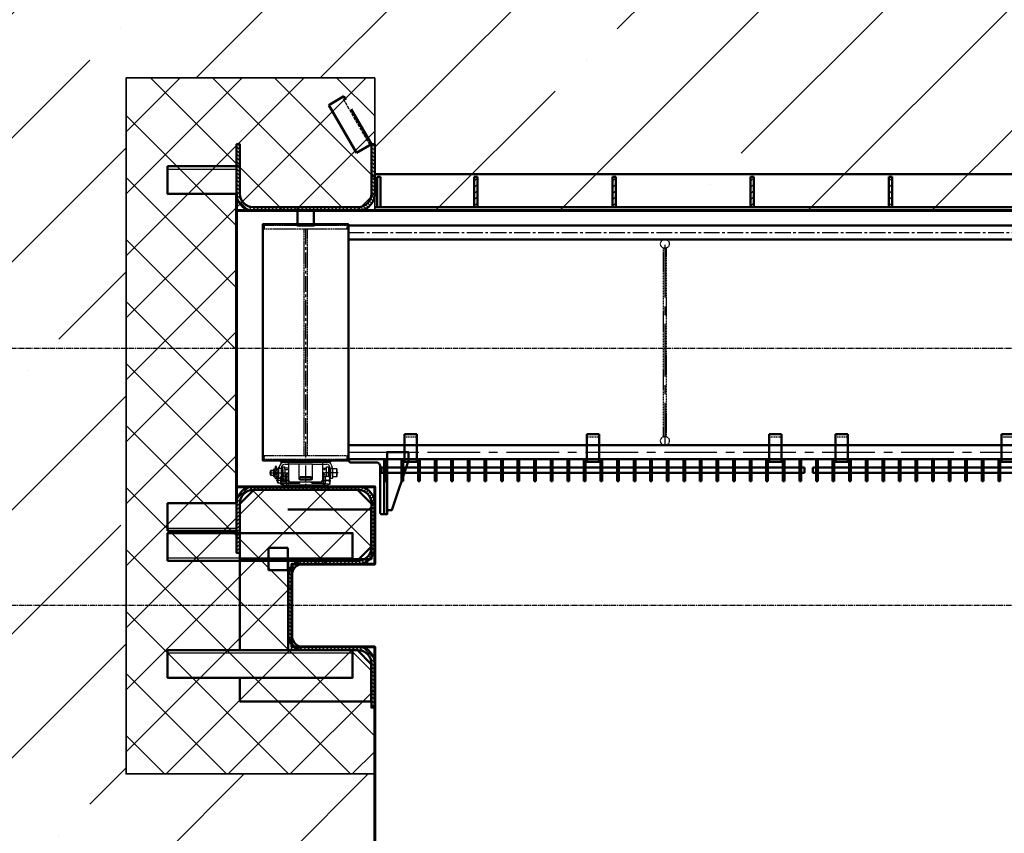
# Model space of a CAD drawing. Header units: millimetres. Extents: x -50096 to 615650, y 194565 to 243945.
# Tile 61 of 256: x 233634 to 237197, y 204538 to 207484. Entities that reach past the tile are written whole.
import ezdxf

# ---------------------------------------------------------------- set-up
doc = ezdxf.new("R2010")
doc.units = ezdxf.units.MM
for name, pattern in [('ACAD_ISO02W100', [15, 12, -3]), ('CENTER2', [28.575, 19.05, -3.175, 3.175, -3.175]), ('штриховая 04-2', [6, 4, -2])]:
    doc.linetypes.add(name, pattern=pattern)
for name, color, linetype, lineweight in [('ГТО-2_Бетон_060', 3, 'Continuous', 60), ('ГТО-2_Размеры_035', 2, 'Continuous', 35), ('ОЗиМ Линии', 7, 'Continuous', 25), ('ОЗиМ Металл', 1, 'Continuous', 50), ('ОЗиМ Металл штрих', 230, 'штриховая 04-2', 25), ('ОЗиМ Невидимый', 7, 'ACAD_ISO02W100', 25), ('ОЗиМ Размеры', 2, 'Continuous', 35), ('ОЗИМ_Штриховка', 252, 'Continuous', 18)]:
    doc.layers.add(name, color=color, linetype=linetype, lineweight=lineweight)
doc.layers.add('ГТО-2_Штриховка_018', color=7, linetype='Continuous', lineweight=18, true_color=0x6b6b6b)
doc.layers.add('ОЗиМ Оси', color=4, linetype='CENTER2')

# ---------------------------------------------------------------- blocks, each defined once
blk = doc.blocks.new('A$C09596088')
at = {"layer": 'ГТО-2_Штриховка_018'}
h = blk.add_hatch(dxfattribs=at)
h.set_pattern_fill('ANSI37', color=256, scale=50)
h.paths.add_polyline_path([(-2350, -730), (-2350, -370), (-2850, -370), (-2850, 0), (-2850, 370), (-2350, 370), (-2350, 470), (-2350, 730), (-3249.998957, 730), (-3249.998957, -730)])
h.paths.add_polyline_path([(-3249.998957, -3940), (-2350, -3940), (-2350, -3480), (-2650, -3480), (-2650, -3180), (-2350, -3180), (-2350, -2900), (-2850, -2900), (-2850, -1900), (-2350, -1900), (-2350, -1398.05927), (-2350, -1420), (-3249.998957, -1420)])
h.paths.add_polyline_path([(2850, -370), (2350, -370), (2350, -730), (3249.998957, -730), (3249.998957, 730), (2350, 730), (2350, 470), (2350, 370), (2850, 370), (2850, 0)])
h.paths.add_polyline_path([(2850, -1900), (2850, -2900), (2350, -2900), (2350, -3180), (2650, -3180), (2650, -3480), (2350, -3480), (2350, -3940), (3249.998957, -3940), (3249.998957, -1420), (2350, -1420), (2350, -1398.831811), (2350, -1900)])
at = {"layer": 'ГТО-2_Бетон_060'}
blk.add_lwpolyline([(2850, -1900), (2350, -1900), (2350, -1900), (-2350, -1900), (-2350, -1900), (-2850, -1900), (-2850, -2900), (-2350, -2900), (-2350, -3180), (-2650, -3180), (-2650, -3480), (-2350, -3480), (-2350, -4830.538949), (2343.308399, -4830), (2350, -3480), (2650, -3480), (2650, -3180), (2350, -3180), (2350, -2900), (2850, -2900)], close=True, dxfattribs=at)
at = {"layer": 'ГТО-2_Размеры_035'}
blk.add_lwpolyline([(-2350, -1900), (-2350, -1420), (-3249.998957, -1420), (-3249.998957, -3940), (-2350, -3940)], dxfattribs=at)
blk = doc.blocks.new('A$C4CA01584')
blk.add_line((58.9, 130.3), (62.4, 127.3))
at = {"layer": 'ОЗиМ Линии'}
for p, q in [((42.4, 146.1), (42.4, 130.3)), ((50.4, 146.1), (42.4, 146.1)), ((50.4, 130.3), (50.4, 146.1)), ((96.2, 123.8), (96.1, 143.1)), ((96.1, 143.1), (112.1, 143.1)), ((112.2, 123.8), (112.1, 143.1)), ((114.4, 180), (415, 180.2)), ((114.4, 164), (138.2, 164)), ((138.2, 164), (138.2, 180)), ((138.2, 164), (138.3, 44)), ((138.2, 164), (138.2, 134.4)), ((312.2, 164.1), (212.2, 164)), ((212.2, 164), (212.2, 60)), ((312.2, 60.1), (312.2, 164.1)), ((386.2, 164.1), (386.2, 180.2)), ((386.3, 44.1), (386.2, 164.1)), ((386.2, 164.1), (414.3, 164.1)), ((411.8, 108.7), (411.8, 143.7)), ((411.8, 143.7), (427.7, 143.7)), ((414.3, 164.1), (415, 164.1)), ((427.7, 143.7), (427.7, 76.1)), ((12.4, 120), (7.4, 115)), ((7.4, 85), (7.4, 115)), ((12.4, 80), (7.4, 85)), ((8.3, 115.9), (30.4, 115.9)), ((8.5, 83.9), (30.4, 83.9)), ((12.4, 120), (30.4, 120)), ((12.4, 80), (12.4, 120)), ((30.4, 80), (12.4, 80)), ((30.4, 127.3), (33.9, 130.3)), ((30.4, 73.3), (30.4, 127.3)), ((33.9, 70.3), (30.4, 73.3)), ((33.9, 130.3), (58.9, 130.3)), ((33.9, 100.3), (58.9, 100.3)), ((62.4, 73.3), (58.9, 70.3)), ((62.4, 63.2), (62.4, 137.1)), ((68.4, 137.1), (62.4, 137.1)), ((68.4, 137.1), (68.4, 137.1)), ((68.5, 64.9), (68.4, 134)), ((68.4, 134), (84.4, 134)), ((82.1, 72), (85.6, 75)), ((82.1, 18), (82.1, 72)), ((84.4, 134), (84.5, 75)), ((90.2, 120.5), (84.5, 120.5)), ((90.2, 80.5), (84.5, 80.5)), ((85.6, 75), (110.6, 75)), ((90.2, 75), (90.1, 137.5)), ((90.1, 137.5), (96.1, 137.5)), ((94.1, 90.8), (94.1, 75)), ((102.1, 90.8), (94.1, 90.8)), ((96.2, 123.8), (96.2, 91)), ((102.1, 75), (102.1, 90.8)), ((110.6, 75), (114.1, 72)), ((138.4, 134.9), (112.1, 134.9)), ((112.2, 123.8), (112.2, 108.1)), ((112.2, 107.8), (112.2, 75)), ((114.1, 82), (114.1, 20.4)), ((120.1, 82), (114.1, 82)), ((114.1, 72), (114.1, 20.4)), ((136.1, 90), (120.1, 90)), ((120.1, 90), (120.1, 13.9)), ((120.1, 74.2), (136.1, 74.2)), ((136.1, 24), (136.1, 90)), ((386.4, 134.9), (411.7, 135)), ((404.1, 90.1), (388.1, 90.1)), ((388.1, 90.1), (388.1, 24.1)), ((388.1, 73.8), (404.1, 73.8)), ((404.1, 20.5), (404.1, 90.1)), ((404.1, 72.9), (407.6, 75.9)), ((404.1, 13.9), (404.1, 72.9)), ((407.6, 75.9), (432.6, 75.9)), ((411.8, 108.7), (411.8, 76.1)), ((427.6, 137.5), (434.1, 137.5)), ((432.6, 75.9), (436.1, 72.9)), ((433.9, 81.2), (439.6, 81.2)), ((434.1, 137.5), (434.1, 101.1)), ((434.1, 121.2), (439.4, 121.2)), ((434.1, 101.1), (434.1, 74.6)), ((436.1, 72.9), (436.1, 18.9)), ((439.4, 134.7), (439.4, 60.8)), ((439.7, 134.3), (455.4, 134.3)), ((455.4, 134.8), (455.4, 60.8)), ((455.4, 128.1), (458.9, 131.1)), ((455.4, 74.1), (455.4, 128.1)), ((458.9, 71.1), (455.4, 74.1)), ((458.9, 131.1), (484, 131.1)), ((484, 101.1), (458.9, 101.1)), ((484, 131.1), (487.4, 128.1)), ((487.4, 74.1), (484, 71.1)), ((487.4, 128.1), (487.4, 74.1)), ((58.9, 70.3), (33.9, 70.3)), ((42.4, 62), (42.4, 70.1)), ((50.4, 70.3), (50.4, 62.4)), ((64.1, 64.9), (59.1, 59.9)), ((59.1, 29.9), (59.1, 59.9)), ((64.1, 24.9), (59.1, 29.9)), ((60, 60.8), (82.1, 60.8)), ((60.2, 28.8), (82.1, 28.8)), ((64.1, 64.9), (82.1, 64.9)), ((64.1, 24.9), (64.1, 64.9)), ((82.1, 24.9), (64.1, 24.9)), ((85.6, 15), (82.1, 18)), ((102.1, 15), (85.6, 15)), ((94.1, 6.6), (94.1, 14.8)), ((102.1, 0), (102.1, 18.4)), ((102.1, 15), (102.1, 7)), ((102.1, 7.5), (422.1, 7.6)), ((422.1, 0.1), (102.1, 0)), ((120.1, 20.4), (102.2, 20.4)), ((136.1, 24), (120.1, 24)), ((120.1, 13.9), (404.1, 13.9)), ((212.1, 24), (136.1, 24)), ((148.3, 34), (376.3, 34.1)), ((302.1, 70.7), (222.1, 70.7)), ((222.1, 56.6), (222.1, 70.6)), ((222.1, 56.6), (222.1, 50)), ((302.1, 64.3), (222.2, 64.2)), ((222.2, 55.4), (302.1, 55.4)), ((222.2, 50), (302.2, 50)), ((302.1, 55.4), (302.1, 70.7)), ((302.1, 50), (302.1, 55.4)), ((388.1, 24.1), (312.1, 24)), ((388.1, 24.1), (404.1, 24.1)), ((404.1, 20.5), (422.1, 20.5)), ((432.6, 45.9), (407.6, 45.9)), ((422.1, 20.5), (422.1, 0.1)), ((432.6, 15.9), (422.1, 15.9)), ((436.1, 18.9), (432.6, 15.9)), ((439.7, 60.8), (455.4, 60.8)), ((484, 71.1), (458.9, 71.1))]:
    blk.add_line(p, q, dxfattribs=at)
for centre, radius, start, end in [((114.4, 134), 46, 90.01384, 180.01384), ((114.4, 134), 30, 90.01384, 180.01384), ((409.4, 134.6), 30, 0.21337, 79.60443), ((409.4, 134.6), 46, 0.21337, 82.98353), ((64.6, 115.3), 34.2, 154.00602, 206.02166), ((64.6, 85.3), 34.2, 154.00602, 206.02166), ((28.2, 115.3), 34.2, 334.00602, 26.02166), ((28.2, 85.3), 34.2, 334.00602, 26.02166), ((116.3, 60), 34.2, 154.00602, 206.02166), ((79.9, 60), 34.2, 334.00602, 26.02166), ((438.3, 60.9), 34.2, 154.00602, 206.02166), ((401.9, 60.9), 34.2, 334.00602, 26.02166), ((489.6, 116.1), 34.2, 154.00602, 206.02166), ((489.6, 86.1), 34.2, 154.00602, 206.02166), ((453.2, 116.1), 34.2, 334.00602, 26.02166), ((453.2, 86.1), 34.2, 334.00602, 26.02166), ((46.4, 62.1), 4.01, 181.9023, 4.23628), ((116.3, 30), 34.2, 154.00602, 206.02166), ((98.1, 6.7), 4.01, 181.9023, 4.23628), ((79.9, 30), 34.2, 343.77782, 26.02166), ((148.3, 44), 10, 180.01384, 270.01384), ((212.1, 34), 10, 270.01384, 0.01384), ((222.2, 60), 10, 180.01383, 270.01383), ((312.1, 34), 10, 180.01384, 270.01384), ((302.2, 60), 10, 270.01384, 0.01384), ((376.3, 44.1), 10, 270.01384, 0.01384), ((438.3, 30.9), 34.2, 154.00602, 197.73668), ((401.9, 30.9), 34.2, 334.00602, 26.02166)]:
    blk.add_arc(centre, radius, start, end, dxfattribs=at)
at = {"layer": 'ОЗиМ Металл'}
for p, q in [((85.6, 45), (110.6, 45)), ((102.1, 18.4), (102.1, 20.4)), ((102.2, 20.4), (102.1, 20.4)), ((102.1, 20.4), (102.1, 20.4)), ((302.1, 34), (302.1, 34)), ((439.4, 60.8), (440.2, 60.8))]:
    blk.add_line(p, q, dxfattribs=at)
at = {"layer": 'ОЗиМ Металл штрих', "ltscale": 0.8}
for p, q in [((212.2, 164), (138.2, 164)), ((312.2, 164.1), (386.2, 164.1))]:
    blk.add_line(p, q, dxfattribs=at)
at = {"layer": 'ОЗиМ Металл штрих', "ltscale": 0.5}
for p, q in [((42.4, 70.1), (42.4, 130.3)), ((50.4, 70.3), (50.4, 130.3)), ((94.1, 14.8), (94.1, 75)), ((102.1, 15), (102.1, 75)), ((112.3, 124.4), (138.2, 124.4)), ((386.4, 124.5), (411.8, 124.6)), ((136.1, 24), (136.1, 13.9)), ((388.1, 24.1), (388.1, 13.9))]:
    blk.add_line(p, q, dxfattribs=at)
at = {"layer": 'ОЗиМ Оси', "ltscale": 0.5}
for p, q in [((0, 100.3), (141.4, 100.4)), ((496, 101.2), (384, 101.1)), ((144.6, 45.2), (49.3, 45.2)), ((377.4, 45.9), (445.2, 45.9))]:
    blk.add_line(p, q, dxfattribs=at)
blk = doc.blocks.new('Блок крепления панели ст')
at = {"layer": 'ОЗиМ Металл'}
for p, q in [((-16742.7, -79.6), (-16742.7, -179.6)), ((-16697.7, -79.6), (-16742.7, -79.6)), ((-16697.7, -79.6), (-16697.7, -179.6)), ((-16697.7, -179.6), (-16742.7, -179.6))]:
    blk.add_line(p, q, dxfattribs=at)
at = {"layer": 'ОЗиМ Металл штрих'}
blk.add_line((-16697.7, -89.6), (-16742.7, -89.6), dxfattribs=at)
blk = doc.blocks.new('ОЗиМ_Реш.план')
at = {"layer": 'ОЗиМ Металл'}
for p, q in [((17, 83.5), (17, 3.5)), ((17, 83.5), (23, 83.5)), ((23, 3.5), (23, 83.5)), ((77, 83.5), (77, 3.5)), ((77, 83.5), (83, 83.5)), ((83, 3.5), (83, 83.5)), ((137, 83.5), (137, 3.5)), ((137, 83.5), (143, 83.5)), ((143, 3.5), (143, 83.5)), ((197, 83.5), (197, 3.5)), ((197, 83.5), (203, 83.5)), ((203, 3.5), (203, 83.5)), ((257, 83.5), (257, 3.5)), ((257, 83.5), (263, 83.5)), ((263, 3.5), (263, 83.5)), ((317, 83.5), (317, 3.5)), ((317, 83.5), (323, 83.5)), ((323, 3.5), (323, 83.5)), ((377, 83.5), (377, 3.5)), ((377, 83.5), (383, 83.5)), ((383, 3.5), (383, 83.5)), ((437, 83.5), (437, 3.5)), ((437, 83.5), (443, 83.5)), ((443, 3.5), (443, 83.5)), ((497, 83.5), (497, 3.5)), ((497, 83.5), (503, 83.5)), ((503, 3.5), (503, 83.5)), ((557, 83.5), (557, 3.5)), ((557, 83.5), (563, 83.5)), ((563, 3.5), (563, 83.5)), ((617, 83.5), (617, 3.5)), ((617, 83.5), (623, 83.5)), ((623, 3.5), (623, 83.5)), ((677, 83.5), (677, 3.5)), ((677, 83.5), (683, 83.5)), ((683, 3.5), (683, 83.5)), ((737, 83.5), (737, 3.5)), ((737, 83.5), (743, 83.5)), ((743, 3.5), (743, 83.5)), ((797, 83.5), (797, 3.5)), ((797, 83.5), (803, 83.5)), ((803, 3.5), (803, 83.5)), ((857, 83.5), (857, 3.5)), ((857, 83.5), (863, 83.5)), ((863, 3.5), (863, 83.5)), ((917, 83.5), (917, 3.5)), ((917, 83.5), (923, 83.5)), ((923, 3.5), (923, 83.5)), ((977, 83.5), (977, 3.5)), ((977, 83.5), (983, 83.5)), ((983, 3.5), (983, 83.5)), ((1037, 83.5), (1037, 3.5)), ((1037, 83.5), (1043, 83.5)), ((1043, 3.5), (1043, 83.5)), ((1097, 83.5), (1097, 3.5)), ((1097, 83.5), (1103, 83.5)), ((1103, 3.5), (1103, 83.5)), ((1157, 83.5), (1157, 3.5)), ((1157, 83.5), (1163, 83.5)), ((1163, 3.5), (1163, 83.5)), ((1217, 83.5), (1217, 3.5)), ((1217, 83.5), (1223, 83.5)), ((1223, 3.5), (1223, 83.5)), ((1277, 83.5), (1277, 3.5)), ((1277, 83.5), (1283, 83.5)), ((1283, 3.5), (1283, 83.5)), ((1337, 83.5), (1337, 3.5)), ((1337, 83.5), (1343, 83.5)), ((1343, 3.5), (1343, 83.5)), ((1397, 83.5), (1397, 3.5)), ((1397, 83.5), (1403, 83.5)), ((1403, 3.5), (1403, 83.5)), ((1457, 83.5), (1457, 3.5)), ((1457, 83.5), (1463, 83.5)), ((1463, 3.5), (1463, 83.5)), ((1517, 83.5), (1517, 3.5)), ((1517, 83.5), (1523, 83.5)), ((1523, 3.5), (1523, 83.5)), ((5, 53.5), (17, 53.5)), ((5, 53.5), (5, 33.5)), ((23, 53.5), (77, 53.5)), ((83, 53.5), (137, 53.5)), ((143, 53.5), (197, 53.5)), ((203, 53.5), (257, 53.5)), ((263, 53.5), (317, 53.5)), ((323, 53.5), (377, 53.5)), ((383, 53.5), (437, 53.5)), ((443, 53.5), (497, 53.5)), ((503, 53.5), (557, 53.5)), ((563, 53.5), (617, 53.5)), ((623, 53.5), (677, 53.5)), ((683, 53.5), (737, 53.5)), ((743, 53.5), (797, 53.5)), ((803, 53.5), (857, 53.5)), ((863, 53.5), (917, 53.5)), ((923, 53.5), (977, 53.5)), ((983, 53.5), (1037, 53.5)), ((1043, 53.5), (1097, 53.5)), ((1103, 53.5), (1157, 53.5)), ((1163, 53.5), (1217, 53.5)), ((1223, 53.5), (1277, 53.5)), ((1283, 53.5), (1337, 53.5)), ((1343, 53.5), (1397, 53.5)), ((1403, 53.5), (1457, 53.5)), ((1463, 53.5), (1517, 53.5)), ((1535, 53.5), (1523, 53.5)), ((1535, 53.5), (1535, 33.5)), ((5, 33.5), (17, 33.5)), ((17, 3.5), (23, 3.5)), ((23, 33.5), (77, 33.5)), ((77, 3.5), (83, 3.5)), ((83, 33.5), (137, 33.5)), ((137, 3.5), (143, 3.5)), ((143, 33.5), (197, 33.5)), ((197, 3.5), (203, 3.5)), ((203, 33.5), (257, 33.5)), ((257, 3.5), (263, 3.5)), ((263, 33.5), (317, 33.5)), ((317, 3.5), (323, 3.5)), ((323, 33.5), (377, 33.5)), ((377, 3.5), (383, 3.5)), ((383, 33.5), (437, 33.5)), ((437, 3.5), (443, 3.5)), ((443, 33.5), (497, 33.5)), ((497, 3.5), (503, 3.5)), ((503, 33.5), (557, 33.5)), ((557, 3.5), (563, 3.5)), ((563, 33.5), (617, 33.5)), ((617, 3.5), (623, 3.5)), ((623, 33.5), (677, 33.5)), ((677, 3.5), (683, 3.5)), ((683, 33.5), (737, 33.5)), ((737, 3.5), (743, 3.5)), ((743, 33.5), (797, 33.5)), ((797, 3.5), (803, 3.5)), ((803, 33.5), (857, 33.5)), ((857, 3.5), (863, 3.5)), ((863, 33.5), (917, 33.5)), ((917, 3.5), (923, 3.5)), ((923, 33.5), (977, 33.5)), ((977, 3.5), (983, 3.5)), ((983, 33.5), (1037, 33.5)), ((1037, 3.5), (1043, 3.5)), ((1043, 33.5), (1097, 33.5)), ((1097, 3.5), (1103, 3.5)), ((1103, 33.5), (1157, 33.5)), ((1157, 3.5), (1163, 3.5)), ((1163, 33.5), (1217, 33.5)), ((1217, 3.5), (1223, 3.5)), ((1223, 33.5), (1277, 33.5)), ((1277, 3.5), (1283, 3.5)), ((1283, 33.5), (1337, 33.5)), ((1337, 3.5), (1343, 3.5)), ((1343, 33.5), (1397, 33.5)), ((1397, 3.5), (1403, 3.5)), ((1403, 33.5), (1457, 33.5)), ((1457, 3.5), (1463, 3.5)), ((1463, 33.5), (1517, 33.5)), ((1517, 3.5), (1523, 3.5)), ((1535, 33.5), (1523, 33.5))]:
    blk.add_line(p, q, dxfattribs=at)
at = {"layer": 'ОЗиМ Оси'}
for p, q in [((20, 0), (20, 86.7)), ((80, 0), (80, 86.7)), ((140, 0), (140, 86.7)), ((200, 0), (200, 86.7)), ((260, 0), (260, 86.7)), ((320, 0), (320, 86.7)), ((380, 0), (380, 86.7)), ((440, 0), (440, 86.7)), ((500, 0), (500, 86.7)), ((560, 0), (560, 86.7)), ((620, 0), (620, 86.7)), ((680, 0), (680, 86.7)), ((740, 0), (740, 86.7)), ((800, 0), (800, 86.7)), ((860, 0), (860, 86.7)), ((920, 0), (920, 86.7)), ((980, 0), (980, 86.7)), ((1040, 0), (1040, 86.7)), ((1100, 0), (1100, 86.7)), ((1160, 0), (1160, 86.7)), ((1220, 0), (1220, 86.7)), ((1280, 0), (1280, 86.7)), ((1340, 0), (1340, 86.7)), ((1400, 0), (1400, 86.7)), ((1460, 0), (1460, 86.7)), ((1520, 0), (1520, 86.7))]:
    blk.add_line(p, q, dxfattribs=at)
blk = doc.blocks.new('A$C248B62E5')
at = {"layer": 'ОЗиМ Металл'}
blk.add_line((-5166.5, -400), (-5166.5, -600), dxfattribs=at)
blk.add_lwpolyline([(-5425, 500, -0.414214), (-5420, 495), (-5420, 445.1), (-5480, 445.1), (-5480, 495, -0.414214), (-5475, 500)], format="xyb", close=True, dxfattribs=at)
blk.add_lwpolyline([(-5295, -405), (-5605, -405), (-5605, 450.1), (-5295, 450.1)], close=True, dxfattribs=at)
for points in [[(-405, 445.1), (-5295, 445.1)], [(-405, 395.1), (-5295, 395.1)], [(-5295, -350), (-405, -350)], [(-5155.3, -585), (-5138, -585), (-5078, -405), (-5078, -375), (-5155.3, -375), (-5155.3, -400), (-5155.3, -400)], [(-5360.2, -405), (-5360.2, -410), (-5540.2, -410), (-5540.2, -405)], [(-405, -400), (-5295, -400)]]:
    blk.add_lwpolyline(points, dxfattribs=at)
blk.add_lwpolyline([(-5155.3, -400), (-5155.3, -600), (-5168, -600), (-5175.3, -600, -0.414214), (-5180, -595.3), (-5180, -426, 0.414214), (-5194, -412), (-5288.3, -412, -0.414214), (-5293, -407.3), (-5293, -400)], format="xyb", dxfattribs=at)
at = {"layer": 'ОЗиМ Металл штрих', "ltscale": 0.7}
for p, q in [((-5149, 445.1), (-5078, 445.1)), ((-5168, -400), (-5168, -600))]:
    blk.add_line(p, q, dxfattribs=at)
for points in [[(-5300, 445.1), (-5600, 445.1), (-5600, 433.1), (-5300, 433.1)], [(-5445, -388), (-5455, -388), (-5455, 433.1), (-5445, 433.1)], [(-5300, -388), (-5600, -388), (-5600, -400), (-5300, -400)]]:
    blk.add_lwpolyline(points, close=True, dxfattribs=at)
at = {"layer": 'ОЗиМ Металл штрих'}
blk.add_lwpolyline([(-4155, 363.1), (-4145, 363.1), (-4145, -318), (-4155, -318)], close=True, dxfattribs=at)
for centre in [(-4150, 379.1), (-4150, -334)]:
    blk.add_circle(centre, 16, dxfattribs=at)
at = {"layer": 'ОЗиМ Оси', "ltscale": 3}
for p, q in [((-5450, 434), (-5450, -500)), ((-5295, 420.1), (-405, 420.1))]:
    blk.add_line(p, q, dxfattribs=at)
at = {"layer": 'ОЗиМ Оси', "ltscale": 10}
for p, q in [((-4150, 375.1), (-4150, -350)), ((-5295, -375), (-405, -375))]:
    blk.add_line(p, q, dxfattribs=at)
at = {"xscale": 0.5, "yscale": 0.5, "zscale": 0.5, "rotation": 359.9723218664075}
blk.add_blockref('A$C4CA01584', (-5581, -500), dxfattribs=at)
at = {"layer": 'ОЗиМ Линии', "xscale": -1}
for p in [(-21790.2, -230.4), (-21130.2, -230.4), (-20470.2, -230.4), (-20230.2, -230.4), (-19630.2, -230.4)]:
    blk.add_blockref('Блок крепления панели ст', p, dxfattribs=at)
at = {"layer": 'ОЗиМ Размеры', "xscale": -1}
blk.add_blockref('ОЗиМ_Реш.план', (-3640, -483.5), dxfattribs=at)
at = {"layer": 'ОЗиМ Размеры'}
blk.add_blockref('ОЗиМ_Реш.план', (-3620, -483.5), dxfattribs=at)

msp = doc.modelspace()

# ---------------------------------------------------------------- hatches: boundary and pattern name
at = {"layer": 'ГТО-2_Штриховка_018'}
h = msp.add_hatch(dxfattribs=at)
h.set_pattern_fill('ANSI35', color=256, scale=100)
h.set_pattern_definition([(45, (-98382.44, -494469.8), (-449.0128, 449.0128), []), (45, (-97933.4, -494469.8), (-449.0128, 449.0128), [793.75, -158.75, 0, -158.75])])
h.paths.add_polyline_path([(223218.4, 212462.9), (223568.4, 212462.9), (223568.4, 212712.9), (223018.4, 212712.9), (223018.4, 214212.9), (223268.4, 214212.9), (223268.4, 214462.9), (223018.4, 214462.9), (223018.4, 220362.9), (225218.4, 220362.9), (225218.4, 214462.9), (224268.4, 214462.9), (224268.4, 214212.9), (225218.4, 214212.9), (225218.4, 214112.9), (225418.4, 214112.9), (225418.4, 220612.9), (223018.4, 220612.9), (223018.4, 221662.7), (221518.4, 221662.7), (221518.4, 203362.9), (251268.4, 203362.9), (251267, 203862.9), (248930.3, 203862.9), (248918.4, 204752.9), (248018.5, 204752.9), (248018.5, 207272.9), (248918.4, 207272.9), (248918.4, 206792.9), (251268.4, 206792.9), (251268.4, 207932.9), (248018.5, 207932.9), (248018.5, 209422.9), (248918.4, 209422.9), (248918.4, 209162.9), (251268.4, 209162.9), (251268.4, 210562.9), (225018.4, 210562.9), (225018.4, 212462.9), (225418.4, 212462.9), (225418.4, 213112.9), (225218.4, 213112.9), (225218.4, 212720.7), (224418.4, 212712.9), (224418.4, 212462.9), (224768.4, 212462.9), (224768.4, 210762.9), (223218.4, 210762.9)])
h.paths.add_polyline_path([(223018.4, 209562.9), (226468.4, 209562.9), (226468.4, 205162.9), (223018.4, 205162.9)], flags=16)
h.paths.add_polyline_path([(221898.4, 213592.9), (221898.4, 214092.9), (222698.4, 214092.9), (222698.4, 213592.9)], flags=16)
h.paths.add_polyline_path([(227018.5, 209422.9), (227918.4, 209422.9), (227918.4, 209162.9), (232618.4, 209162.9), (232618.4, 209422.9), (233518.4, 209422.9), (233518.4, 207925.4), (227018.5, 207940.4)], flags=16)
h.paths.add_polyline_path([(222003.4, 216597.9), (222003.4, 217102.9), (222648.4, 217102.9), (222648.4, 216597.9)], flags=16)
h.paths.add_polyline_path([(227018.5, 207272.9), (227918.4, 207272.9), (227918.4, 206792.9), (232618.4, 206792.9), (232618.4, 207272.9), (233518.4, 207272.9), (233518.4, 204752.9), (232618.4, 204752.9), (232618.4, 203862.9), (227930.3, 203862.9), (227918.4, 204752.9), (227018.5, 204752.9)], flags=16)
h.paths.add_polyline_path([(234018.5, 209422.9), (234918.4, 209422.9), (234918.4, 209162.9), (239618.4, 209162.9), (239618.4, 209422.9), (240518.4, 209422.9), (240518.4, 207932.9), (234018.5, 207932.9)], flags=16)
h.paths.add_polyline_path([(234018.5, 207272.9), (234918.4, 207272.9), (234918.4, 206792.9), (239618.4, 206792.9), (239618.4, 207272.9), (240518.4, 207272.9), (240518.4, 204752.9), (239618.4, 204752.9), (239611.8, 203862.9), (234917, 203862.9), (234918.4, 204752.9), (234018.5, 204752.9)], flags=16)
h.paths.add_polyline_path([(241018.5, 209422.9), (241918.4, 209422.9), (241918.4, 209162.9), (246618.4, 209162.9), (246618.4, 209422.9), (247518.4, 209422.9), (247518.4, 207932.9), (241018.5, 207962.9)], flags=16)
h.paths.add_polyline_path([(241018.5, 207272.9), (241918.4, 207272.9), (241918.4, 206792.9), (246618.4, 206792.9), (246618.4, 207272.9), (247518.4, 207272.9), (247518.4, 204752.9), (246618.4, 204752.9), (246611.8, 203862.9), (241917, 203862.9), (241918.4, 204752.9), (241018.5, 204752.9)], flags=16)
at = {"layer": 'ОЗиМ Размеры'}
h = msp.add_hatch(dxfattribs=at)
h.set_pattern_fill('ANSI31', color=256, scale=5)
h.set_pattern_definition([(45, (227327.992, 205413.9), (-11.22532, 11.22532), [])])
h.paths.add_polyline_path([(235290.4, 206914.9), (235278.4, 206914.9), (235278.4, 206804.9), (235290.4, 206804.9)])
h = msp.add_hatch(dxfattribs=at)
h.set_pattern_fill('ANSI31', color=256, scale=5)
h.set_pattern_definition([(45, (227827.992, 205413.9), (-11.22532, 11.22532), [])])
h.paths.add_polyline_path([(235790.4, 206914.9), (235778.4, 206914.9), (235778.4, 206804.9), (235790.4, 206804.9)])
h = msp.add_hatch(dxfattribs=at)
h.set_pattern_fill('ANSI31', color=256, scale=5)
h.set_pattern_definition([(45, (228327.992, 205413.9), (-11.22532, 11.22532), [])])
h.paths.add_polyline_path([(236290.4, 206914.9), (236278.4, 206914.9), (236278.4, 206804.9), (236290.4, 206804.9)])
h = msp.add_hatch(dxfattribs=at)
h.set_pattern_fill('ANSI31', color=256, scale=5)
h.set_pattern_definition([(45, (228827.992, 205413.9), (-11.22532, 11.22532), [])])
h.paths.add_polyline_path([(236790.4, 206914.9), (236778.4, 206914.9), (236778.4, 206804.9), (236790.4, 206804.9)])
at = {"layer": 'ОЗИМ_Штриховка'}
h = msp.add_hatch(dxfattribs=at)
h.set_pattern_fill('ANSI31', color=256, scale=3, angle=90)
h.set_pattern_definition([(135, (215871.155, 176108.449), (-6.735192, -6.735192), [])])
edge = h.paths.add_edge_path()
edge.add_line((234918.4, 207032.9), (234918.4, 206852.9))
edge.add_arc((234858.4, 206852.9), 60, -90, 0, ccw=False)
edge.add_line((234858.4, 206792.9), (234478.4, 206792.9))
edge.add_arc((234478.4, 206852.9), 60, 180, 270, ccw=False)
edge.add_line((234418.4, 206852.9), (234418.4, 207032.9))
edge.add_line((234418.4, 207032.9), (234430.4, 207032.9))
edge.add_line((234430.4, 207032.9), (234430.4, 206852.9))
edge.add_arc((234478.4, 206852.9), 48, 180, 270)
edge.add_line((234478.4, 206804.9), (234858.4, 206804.9))
edge.add_arc((234858.4, 206852.9), 48, 270, 360)
edge.add_line((234906.4, 206852.9), (234906.4, 207032.9))
edge.add_line((234906.4, 207032.9), (234918.4, 207032.9))
h = msp.add_hatch(dxfattribs=at)
h.set_pattern_fill('ANSI31', color=256, scale=3, angle=180)
h.set_pattern_definition([(225, (216161.615, 176108.449), (6.735192, -6.735192), [])])
edge = h.paths.add_edge_path()
edge.add_line((234918.4, 205552.9), (234918.4, 205732.9))
edge.add_arc((234858.4, 205732.9), 60, 0, 90)
edge.add_line((234858.4, 205792.9), (234478.4, 205792.9))
edge.add_arc((234478.4, 205732.9), 60, 90, 180)
edge.add_line((234418.4, 205732.9), (234418.4, 205552.9))
edge.add_line((234418.4, 205552.9), (234430.4, 205552.9))
edge.add_line((234430.4, 205552.9), (234430.4, 205732.9))
edge.add_arc((234478.4, 205732.9), 48, 90, 180, ccw=False)
edge.add_line((234478.4, 205780.9), (234858.4, 205780.9))
edge.add_arc((234858.4, 205732.9), 48, 0, 90, ccw=False)
edge.add_line((234906.4, 205732.9), (234906.4, 205552.9))
edge.add_line((234906.4, 205552.9), (234918.4, 205552.9))
h = msp.add_hatch(dxfattribs=at)
h.set_pattern_fill('ANSI31', color=256, scale=3, angle=90)
h.set_pattern_definition([(135, (215871.155, 176288.449), (-6.735192, -6.735192), [])])
edge = h.paths.add_edge_path()
edge.add_arc((234658.4, 205252.9), 40, 180, 270)
edge.add_line((234658.4, 205212.9), (234858.4, 205212.9))
edge.add_arc((234858.4, 205152.9), 60, 0, 90, ccw=False)
edge.add_line((234918.4, 205152.9), (234918.4, 204992.9))
edge.add_line((234918.4, 204992.9), (234906.4, 204992.9))
edge.add_line((234906.4, 204992.9), (234906.4, 205152.9))
edge.add_arc((234858.4, 205152.9), 48, 0, 90)
edge.add_line((234858.4, 205200.9), (234658.4, 205200.9))
edge.add_arc((234658.4, 205252.9), 52, 180, 270, ccw=False)
edge.add_line((234606.4, 205252.9), (234606.4, 205472.9))
edge.add_arc((234658.4, 205472.9), 52, 90, 180, ccw=False)
edge.add_line((234658.4, 205524.9), (234858.4, 205524.9))
edge.add_arc((234858.4, 205572.9), 48, 270, 360)
edge.add_line((234906.4, 205572.9), (234906.4, 205732.9))
edge.add_line((234906.4, 205732.9), (234918.4, 205732.9))
edge.add_line((234918.4, 205732.9), (234918.4, 205572.9))
edge.add_arc((234858.4, 205572.9), 60, -90, 0, ccw=False)
edge.add_line((234858.4, 205512.9), (234658.4, 205512.9))
edge.add_arc((234658.4, 205472.9), 40, 90, 180)
edge.add_line((234618.4, 205472.9), (234618.4, 205252.9))

# ---------------------------------------------------------------- linework, layer by layer
at = {"layer": 'ГТО-2_Бетон_060'}
msp.add_line((234918.4, 205212.9), (234918.4, 204562.9), dxfattribs=at)
msp.add_lwpolyline([(234418.4, 205732.9), (234418.4, 206852.9)], dxfattribs=at)
at = {"layer": 'ОЗиМ Линии'}
for p, q in [((234018.5, 207272.9), (234018.5, 204752.9)), ((234918.4, 207272.9), (234018.5, 207272.9)), ((234918.4, 204752.9), (234018.5, 204752.9))]:
    msp.add_line(p, q, dxfattribs=at)
at = {"layer": 'ОЗиМ Металл'}
for p, q in [((234806.4, 207206.1), (234751.9, 207174.6)), ((234813.4, 207194), (234806.4, 207206.1)), ((234851.9, 207001.4), (234751.9, 207174.6)), ((234906.4, 207032.9), (234833.4, 207159.3)), ((234906.4, 207032.9), (234851.9, 207001.4)), ((234918.4, 206924.9), (239618.4, 206924.9)), ((234927.4, 206914.9), (234927.4, 206804.9)), ((234927.4, 206914.9), (234939.4, 206914.9)), ((234939.4, 206914.9), (234939.4, 206804.9)), ((235278.4, 206914.9), (235278.4, 206804.9)), ((235278.4, 206914.9), (235290.4, 206914.9)), ((235290.4, 206914.9), (235290.4, 206804.9)), ((235778.4, 206914.9), (235778.4, 206804.9)), ((235778.4, 206914.9), (235790.4, 206914.9)), ((235790.4, 206914.9), (235790.4, 206804.9)), ((236278.4, 206914.9), (236278.4, 206804.9)), ((236278.4, 206914.9), (236290.4, 206914.9)), ((236290.4, 206914.9), (236290.4, 206804.9)), ((236778.4, 206914.9), (236778.4, 206804.9)), ((236778.4, 206914.9), (236790.4, 206914.9)), ((236790.4, 206914.9), (236790.4, 206804.9)), ((234918.4, 206804.9), (239618.4, 206804.9)), ((234918.4, 206792.9), (239618.4, 206792.9)), ((234533.4, 205570.9), (234603.4, 205570.9)), ((234533.4, 205570.9), (234533.4, 205490.9)), ((234603.4, 205570.9), (234603.4, 205490.9)), ((234533.4, 205490.9), (234603.4, 205490.9))]:
    msp.add_line(p, q, dxfattribs=at)
for points in [[(234918.4, 207032.9), (234918.4, 206852.9, -0.414214), (234858.4, 206792.9), (234478.4, 206792.9, -0.414214), (234418.4, 206852.9), (234418.4, 207032.9), (234430.4, 207032.9), (234430.4, 206852.9, 0.414214), (234478.4, 206804.9), (234858.4, 206804.9, 0.414214), (234906.4, 206852.9), (234906.4, 207032.9)], [(234918.4, 205552.9), (234918.4, 205732.9, 0.414214), (234858.4, 205792.9), (234478.4, 205792.9, 0.414214), (234418.4, 205732.9), (234418.4, 205552.9), (234430.4, 205552.9), (234430.4, 205732.9, -0.414214), (234478.4, 205780.9), (234858.4, 205780.9, -0.414214), (234906.4, 205732.9), (234906.4, 205552.9)], [(234618.4, 205252.9, 0.414214), (234658.4, 205212.9), (234858.4, 205212.9, -0.414214), (234918.4, 205152.9), (234918.4, 204992.9), (234906.4, 204992.9), (234906.4, 205152.9, 0.414214), (234858.4, 205200.9), (234658.4, 205200.9, -0.414214), (234606.4, 205252.9), (234606.4, 205472.9, -0.414214), (234658.4, 205524.9), (234858.4, 205524.9, 0.414214), (234906.4, 205572.9), (234906.4, 205732.9), (234918.4, 205732.9), (234918.4, 205572.9, -0.414214), (234858.4, 205512.9), (234658.4, 205512.9, 0.414214), (234618.4, 205472.9)]]:
    msp.add_lwpolyline(points, format="xyb", close=True, dxfattribs=at)
for points in [[(234168.5, 206952.9), (234418.4, 206952.9), (234418.4, 206852.9), (234168.5, 206852.9)], [(234168.5, 205632.9), (234418.4, 205632.9), (234418.4, 205732.9), (234168.5, 205732.9)], [(234168.5, 205524.9), (234838.4, 205524.9), (234838.4, 205624.9), (234168.5, 205624.9)], [(234168.5, 205200.9), (234838.4, 205200.9), (234838.4, 205100.9), (234168.5, 205100.9)]]:
    msp.add_lwpolyline(points, close=True, dxfattribs=at)
for points in [[(234603.4, 205530.9), (234906.4, 205530.9), (234906.4, 205730.9), (234856.4, 205780.9), (234480.4, 205780.9), (234430.4, 205730.9), (234430.4, 205530.9), (234533.4, 205530.9)], [(234603.4, 205710.4), (234905.4, 205710.4), (234905.4, 205575.2), (234855.4, 205525.2), (234605.4, 205525.2), (234605.4, 205200.5), (234855.4, 205200.5), (234905.4, 205150.5), (234905.4, 205015.4), (234430.4, 205015.4), (234430.4, 205100.9)], [(234430.4, 205444.9), (234430.4, 205530.4), (234533.4, 205530.4)], [(234430.4, 205200.9), (234430.4, 205524.9)]]:
    msp.add_lwpolyline(points, dxfattribs=at)
at = {"layer": 'ОЗиМ Металл штрих', "ltscale": 0.4}
msp.add_line((234603.4, 205530.9), (234533.4, 205530.9), dxfattribs=at)
at = {"layer": 'ОЗиМ Невидимый'}
msp.add_line((234901.3, 207029.9), (234801.3, 207203.1), dxfattribs=at)
at = {"layer": 'ОЗиМ Невидимый', "ltscale": 0.2}
for p, q in [((234168.5, 206942.9), (234418.4, 206942.9)), ((234168.5, 205642.9), (234418.4, 205642.9)), ((234168.5, 205534.9), (234838.4, 205534.9)), ((234168.5, 205190.9), (234838.4, 205190.9))]:
    msp.add_line(p, q, dxfattribs=at)
at = {"layer": 'ОЗиМ Оси'}
for p, q in [((279167.9, 206292.9), (220916.7, 206292.9)), ((279197.7, 205362.9), (220872.5, 205362.9))]:
    msp.add_line(p, q, dxfattribs=at)
at = {"layer": 'ОЗиМ Размеры'}
for p, q in [((234918.4, 207032.9), (234918.4, 207272.9)), ((234858.4, 206792.9), (239678.4, 206792.9))]:
    msp.add_line(p, q, dxfattribs=at)

# ---------------------------------------------------------------- block references
at = {"color": 5}
msp.add_blockref('A$C248B62E5', (240118.4, 206292.9), dxfattribs=at)
at = {"layer": 'ГТО-2_Размеры_035'}
msp.add_blockref('A$C09596088', (237268.4, 208692.9), dxfattribs=at)

doc.saveas('drawing.dxf')
